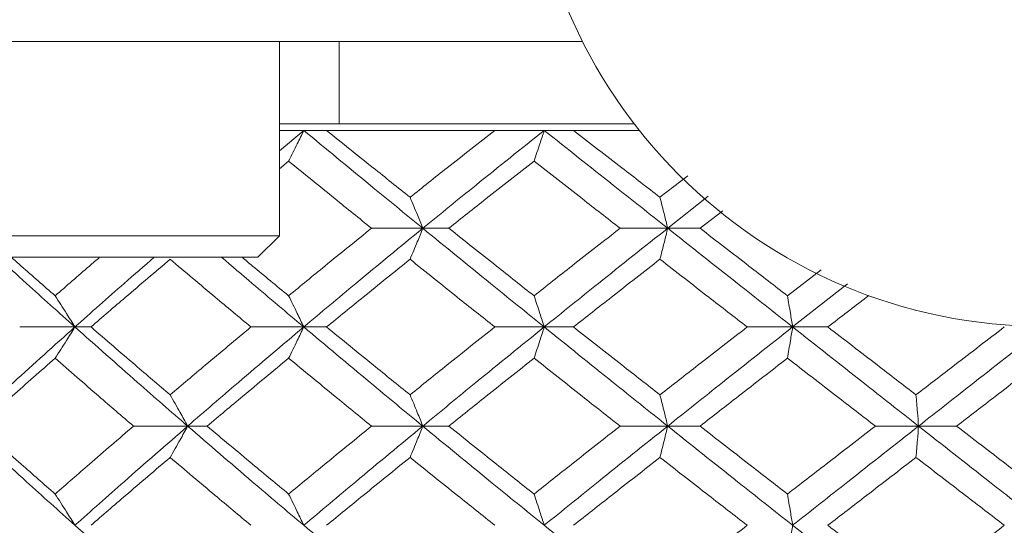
# Model space of a CAD drawing. Header units: inches. Extents: x 0.8 to 21, y 1.2 to 16.5.
# Tile 12 of 88: x 8.827 to 9.186, y 3.755 to 3.939. Entities that reach past the tile are written whole.
import ezdxf

# ---------------------------------------------------------------- set-up
doc = ezdxf.new("R2010")
doc.units = ezdxf.units.IN
doc.header["$MEASUREMENT"] = 0

msp = doc.modelspace()

# ---------------------------------------------------------------- linework, layer by layer
at = {"color": 7, "linetype": 'Continuous', "lineweight": 15}
for p, q in [((9.03239, 3.93113), (8.82347, 3.93113)), ((8.92171, 3.86026), (8.92171, 3.93113)), ((8.94347, 3.93113), (8.94347, 3.90112)), ((9.05121, 3.90112), (8.92171, 3.90112)), ((8.9306, 3.89871), (8.92171, 3.89128)), ((8.9306, 3.89871), (8.92171, 3.89871)), ((8.93894, 3.89871), (8.9306, 3.89871)), ((9.0003, 3.89871), (8.93894, 3.89871)), ((9.01838, 3.89871), (9.0003, 3.89871)), ((9.02907, 3.89871), (9.01838, 3.89871)), ((9.05309, 3.89871), (9.02907, 3.89871)), ((8.92507, 3.88749), (8.92171, 3.88473)), ((9.07077, 3.8821), (9.06063, 3.87428)), ((9.07826, 3.87465), (9.06344, 3.86298)), ((9.08356, 3.86938), (9.07525, 3.86298)), ((8.92171, 3.86026), (8.7721, 3.86026)), ((8.91384, 3.85238), (8.92171, 3.86026)), ((8.97404, 3.86298), (8.95533, 3.86298)), ((8.97404, 3.86298), (8.98358, 3.86298)), ((9.06344, 3.86298), (9.04607, 3.86298)), ((9.06344, 3.86298), (9.07525, 3.86298)), ((8.91384, 3.85238), (8.77998, 3.85238)), ((9.11945, 3.84778), (9.10717, 3.83833)), ((9.12902, 3.84265), (9.10905, 3.82694)), ((8.84708, 3.82694), (8.82691, 3.82694)), ((8.84708, 3.82694), (8.85294, 3.82694)), ((8.9306, 3.82694), (8.91132, 3.82694)), ((8.9306, 3.82694), (8.93894, 3.82694)), ((9.01838, 3.82694), (9.0003, 3.82694)), ((9.01838, 3.82694), (9.02907, 3.82694)), ((9.10905, 3.82694), (9.09245, 3.82694)), ((9.10905, 3.82694), (9.12192, 3.82694)), ((8.88822, 3.79074), (8.86846, 3.79074)), ((8.88822, 3.79074), (8.89534, 3.79074)), ((8.97404, 3.79074), (8.95533, 3.79074)), ((8.97404, 3.79074), (8.98358, 3.79074)), ((9.06344, 3.79074), (9.04607, 3.79074)), ((9.06344, 3.79074), (9.07525, 3.79074)), ((9.15502, 3.79074), (9.13926, 3.79074)), ((9.15502, 3.79074), (9.16891, 3.79074))]:
    msp.add_line(p, q, dxfattribs=at)
msp.add_circle((9.20117, 4.01612), 0.18898, dxfattribs=at)
for points, knots in [([(8.92507, 3.88749), (8.92561, 3.88855), (8.92667, 3.89065), (8.92851, 3.89438), (8.92981, 3.89709), (8.9306, 3.89871)], [0, 0, 0, 0, 0.2858, 0.571601, 1, 1, 1, 1]), ([(8.9306, 3.89871), (8.93864, 3.89207), (8.95302, 3.88019), (8.96761, 3.86825), (8.97404, 3.86298)], [0, 0, 0, 0, 0.558883, 1, 1, 1, 1]), ([(8.93894, 3.89871), (8.94459, 3.89417), (8.9547, 3.88604), (8.96491, 3.87788), (8.96941, 3.87428)], [0, 0, 0, 0, 0.559197, 1, 1, 1, 1]), ([(9.0003, 3.89871), (8.99451, 3.89417), (8.98415, 3.88604), (8.97392, 3.87788), (8.96941, 3.87428)], [0, 0, 0, 0, 0.559197, 1, 1, 1, 1]), ([(9.01838, 3.89871), (9.01005, 3.89207), (8.99516, 3.88019), (8.9805, 3.86825), (8.97404, 3.86298)], [0, 0, 0, 0, 0.558883, 1, 1, 1, 1]), ([(9.01465, 3.88749), (9.01501, 3.88855), (9.01573, 3.89065), (9.01697, 3.89438), (9.01785, 3.89709), (9.01838, 3.89871)], [0, 0, 0, 0, 0.2858, 0.571601, 1, 1, 1, 1]), ([(9.01838, 3.89871), (9.02675, 3.89207), (9.04171, 3.88019), (9.05679, 3.86825), (9.06344, 3.86298)], [0, 0, 0, 0, 0.558883, 1, 1, 1, 1]), ([(9.02907, 3.89871), (9.03494, 3.89417), (9.04544, 3.88604), (9.05598, 3.87788), (9.06063, 3.87428)], [0, 0, 0, 0, 0.559197, 1, 1, 1, 1]), ([(8.92507, 3.88749), (8.93069, 3.88293), (8.94072, 3.87477), (8.95086, 3.86659), (8.95533, 3.86298)], [0, 0, 0, 0, 0.559287, 1, 1, 1, 1]), ([(9.01465, 3.88749), (9.00883, 3.88293), (8.99842, 3.87477), (8.98812, 3.86659), (8.98358, 3.86298)], [0, 0, 0, 0, 0.559287, 1, 1, 1, 1]), ([(9.01465, 3.88749), (9.02049, 3.88293), (9.03094, 3.87477), (9.04144, 3.86659), (9.04607, 3.86298)], [0, 0, 0, 0, 0.559287, 1, 1, 1, 1]), ([(8.96941, 3.87428), (8.96985, 3.87323), (8.97074, 3.87111), (8.97229, 3.86736), (8.97338, 3.86462), (8.97404, 3.86298)], [0, 0, 0, 0, 0.285062, 0.570124, 1, 1, 1, 1]), ([(9.06063, 3.87428), (9.0609, 3.87323), (9.06144, 3.87111), (9.06238, 3.86736), (9.06304, 3.86462), (9.06344, 3.86298)], [0, 0, 0, 0, 0.285062, 0.570124, 1, 1, 1, 1]), ([(8.95533, 3.86298), (8.94965, 3.85839), (8.9395, 3.85018), (8.92949, 3.84195), (8.92507, 3.83833)], [0, 0, 0, 0, 0.559485, 1, 1, 1, 1]), ([(8.97404, 3.86298), (8.96587, 3.85627), (8.95126, 3.84428), (8.93692, 3.83224), (8.9306, 3.82694)], [0, 0, 0, 0, 0.55931, 1, 1, 1, 1]), ([(8.96941, 3.85165), (8.96985, 3.85271), (8.97074, 3.85483), (8.97228, 3.85859), (8.97338, 3.86133), (8.97404, 3.86298)], [0, 0, 0, 0, 0.284788, 0.569576, 1, 1, 1, 1]), ([(8.97404, 3.86298), (8.98226, 3.85627), (8.99696, 3.84428), (9.01183, 3.83224), (9.01838, 3.82694)], [0, 0, 0, 0, 0.5593096, 1, 1, 1, 1]), ([(8.98358, 3.86298), (8.98935, 3.85839), (8.99967, 3.85018), (9.01007, 3.84195), (9.01465, 3.83833)], [0, 0, 0, 0, 0.559485, 1, 1, 1, 1]), ([(9.04607, 3.86298), (9.04019, 3.85839), (9.02967, 3.85018), (9.01924, 3.84195), (9.01465, 3.83833)], [0, 0, 0, 0, 0.559485, 1, 1, 1, 1]), ([(9.06344, 3.86298), (9.05499, 3.85627), (9.03988, 3.84428), (9.02496, 3.83224), (9.01838, 3.82694)], [0, 0, 0, 0, 0.55931, 1, 1, 1, 1]), ([(9.06063, 3.85165), (9.0609, 3.85271), (9.06144, 3.85483), (9.06238, 3.85859), (9.06304, 3.86133), (9.06344, 3.86298)], [0, 0, 0, 0, 0.2847881, 0.5695763, 1, 1, 1, 1]), ([(9.06344, 3.86298), (9.07192, 3.85627), (9.08708, 3.84428), (9.10233, 3.83224), (9.10905, 3.82694)], [0, 0, 0, 0, 0.55931, 1, 1, 1, 1]), ([(9.07525, 3.86298), (9.08119, 3.85839), (9.09181, 3.85018), (9.10247, 3.84195), (9.10717, 3.83833)], [0, 0, 0, 0, 0.559485, 1, 1, 1, 1]), ([(8.81894, 3.85238), (8.82241, 3.8492), (8.83166, 3.84074), (8.84115, 3.83225), (8.84708, 3.82694)], [0, 0, 0, 0, 0.375567, 1, 1, 1, 1]), ([(8.82387, 3.85238), (8.82507, 3.85132), (8.83034, 3.84664), (8.83571, 3.84195), (8.83985, 3.83833)], [0, 0, 0, 0, 0.22712, 1, 1, 1, 1]), ([(8.85609, 3.85238), (8.85485, 3.85132), (8.84938, 3.84664), (8.844, 3.84195), (8.83985, 3.83833)], [0, 0, 0, 0, 0.22712, 1, 1, 1, 1]), ([(8.87602, 3.85238), (8.87235, 3.8492), (8.86256, 3.84074), (8.85303, 3.83225), (8.84708, 3.82694)], [0, 0, 0, 0, 0.375567, 1, 1, 1, 1]), ([(8.88183, 3.85165), (8.8764, 3.84704), (8.86669, 3.83882), (8.85714, 3.83057), (8.85294, 3.82694)], [0, 0, 0, 0, 0.559577, 1, 1, 1, 1]), ([(8.88183, 3.85165), (8.8873, 3.84704), (8.89706, 3.83882), (8.90696, 3.83057), (8.91132, 3.82694)], [0, 0, 0, 0, 0.559577, 1, 1, 1, 1]), ([(8.90062, 3.85238), (8.90434, 3.8492), (8.91423, 3.84074), (8.9243, 3.83225), (8.9306, 3.82694)], [0, 0, 0, 0, 0.375567, 1, 1, 1, 1]), ([(8.90808, 3.85238), (8.90936, 3.85132), (8.91498, 3.84664), (8.92067, 3.84195), (8.92507, 3.83833)], [0, 0, 0, 0, 0.22712, 1, 1, 1, 1]), ([(8.96941, 3.85165), (8.96369, 3.84704), (8.95347, 3.83882), (8.94338, 3.83057), (8.93894, 3.82694)], [0, 0, 0, 0, 0.559577, 1, 1, 1, 1]), ([(8.96941, 3.85165), (8.97514, 3.84704), (8.9854, 3.83882), (8.99575, 3.83057), (9.0003, 3.82694)], [0, 0, 0, 0, 0.559577, 1, 1, 1, 1]), ([(9.06063, 3.85165), (9.05472, 3.84704), (9.04416, 3.83882), (9.03369, 3.83057), (9.02907, 3.82694)], [0, 0, 0, 0, 0.559577, 1, 1, 1, 1]), ([(9.06063, 3.85165), (9.06656, 3.84704), (9.07714, 3.83882), (9.08777, 3.83057), (9.09245, 3.82694)], [0, 0, 0, 0, 0.559577, 1, 1, 1, 1]), ([(8.83985, 3.83833), (8.84054, 3.83726), (8.84193, 3.83514), (8.84434, 3.83136), (8.84605, 3.8286), (8.84708, 3.82694)], [0, 0, 0, 0, 0.28433, 0.56866, 1, 1, 1, 1]), ([(8.92507, 3.83833), (8.9256, 3.83726), (8.92666, 3.83514), (8.9285, 3.83136), (8.92981, 3.8286), (8.9306, 3.82694)], [0, 0, 0, 0, 0.28433, 0.56866, 1, 1, 1, 1]), ([(9.01465, 3.83833), (9.01501, 3.83726), (9.01572, 3.83514), (9.01697, 3.83136), (9.01785, 3.8286), (9.01838, 3.82694)], [0, 0, 0, 0, 0.28433, 0.56866, 1, 1, 1, 1]), ([(9.10717, 3.83833), (9.10735, 3.83726), (9.10771, 3.83514), (9.10834, 3.83136), (9.10878, 3.8286), (9.10905, 3.82694)], [0, 0, 0, 0, 0.28433, 0.56866, 1, 1, 1, 1]), ([(9.13687, 3.83845), (9.1366, 3.83824), (9.13161, 3.83441), (9.12663, 3.83057), (9.12192, 3.82694)], [0, 0, 0, 0, 0.0538657, 1, 1, 1, 1]), ([(8.84708, 3.82694), (8.83956, 3.82019), (8.82613, 3.80813), (8.81308, 3.79606), (8.80734, 3.79074)], [0, 0, 0, 0, 0.559738, 1, 1, 1, 1]), ([(8.83985, 3.81554), (8.84054, 3.81661), (8.84192, 3.81873), (8.84434, 3.82252), (8.84605, 3.82528), (8.84708, 3.82694)], [0, 0, 0, 0, 0.2841848, 0.5683696, 1, 1, 1, 1]), ([(8.84708, 3.82694), (8.85467, 3.82019), (8.86823, 3.80813), (8.88211, 3.79606), (8.88822, 3.79074)], [0, 0, 0, 0, 0.559738, 1, 1, 1, 1]), ([(8.85294, 3.82694), (8.85829, 3.82232), (8.86785, 3.81406), (8.87756, 3.8058), (8.88183, 3.80216)], [0, 0, 0, 0, 0.559775, 1, 1, 1, 1]), ([(8.91132, 3.82694), (8.90578, 3.82232), (8.89588, 3.81406), (8.88613, 3.8058), (8.88183, 3.80216)], [0, 0, 0, 0, 0.559775, 1, 1, 1, 1]), ([(8.9306, 3.82694), (8.92261, 3.82019), (8.90834, 3.80813), (8.89437, 3.79606), (8.88822, 3.79074)], [0, 0, 0, 0, 0.559738, 1, 1, 1, 1]), ([(8.92507, 3.81554), (8.9256, 3.81661), (8.92666, 3.81873), (8.9285, 3.82252), (8.92981, 3.82528), (8.9306, 3.82694)], [0, 0, 0, 0, 0.284185, 0.56837, 1, 1, 1, 1]), ([(8.9306, 3.82694), (8.93864, 3.82019), (8.95301, 3.80813), (8.96761, 3.79606), (8.97404, 3.79074)], [0, 0, 0, 0, 0.559738, 1, 1, 1, 1]), ([(8.93894, 3.82694), (8.94459, 3.82232), (8.9547, 3.81406), (8.96491, 3.8058), (8.96941, 3.80216)], [0, 0, 0, 0, 0.559775, 1, 1, 1, 1]), ([(9.0003, 3.82694), (8.99451, 3.82232), (8.98416, 3.81406), (8.97391, 3.8058), (8.96941, 3.80216)], [0, 0, 0, 0, 0.559775, 1, 1, 1, 1]), ([(9.01838, 3.82694), (9.01005, 3.82019), (8.99517, 3.80813), (8.9805, 3.79606), (8.97404, 3.79074)], [0, 0, 0, 0, 0.559738, 1, 1, 1, 1]), ([(9.01465, 3.81554), (9.01501, 3.81661), (9.01572, 3.81873), (9.01697, 3.82252), (9.01785, 3.82528), (9.01838, 3.82694)], [0, 0, 0, 0, 0.284185, 0.56837, 1, 1, 1, 1]), ([(9.01838, 3.82694), (9.02675, 3.82019), (9.0417, 3.80813), (9.0568, 3.79606), (9.06344, 3.79074)], [0, 0, 0, 0, 0.559738, 1, 1, 1, 1]), ([(9.02907, 3.82694), (9.03494, 3.82232), (9.04543, 3.81406), (9.05599, 3.8058), (9.06063, 3.80216)], [0, 0, 0, 0, 0.559775, 1, 1, 1, 1]), ([(9.09245, 3.82694), (9.0865, 3.82232), (9.07586, 3.81406), (9.06529, 3.8058), (9.06063, 3.80216)], [0, 0, 0, 0, 0.559775, 1, 1, 1, 1]), ([(9.10905, 3.82694), (9.10051, 3.82019), (9.08524, 3.80813), (9.07011, 3.79606), (9.06344, 3.79074)], [0, 0, 0, 0, 0.559738, 1, 1, 1, 1]), ([(9.10717, 3.81554), (9.10735, 3.81661), (9.10771, 3.81873), (9.10834, 3.82252), (9.10878, 3.82528), (9.10905, 3.82694)], [0, 0, 0, 0, 0.284185, 0.56837, 1, 1, 1, 1]), ([(9.10905, 3.82694), (9.11761, 3.82019), (9.13291, 3.80813), (9.14826, 3.79606), (9.15502, 3.79074)], [0, 0, 0, 0, 0.559738, 1, 1, 1, 1]), ([(9.12192, 3.82694), (9.12792, 3.82232), (9.13862, 3.81406), (9.14935, 3.8058), (9.15408, 3.80216)], [0, 0, 0, 0, 0.559775, 1, 1, 1, 1]), ([(9.18632, 3.82694), (9.18029, 3.82232), (9.16954, 3.81406), (9.1588, 3.8058), (9.15408, 3.80216)], [0, 0, 0, 0, 0.559775, 1, 1, 1, 1]), ([(9.20117, 3.82694), (9.19255, 3.82019), (9.17715, 3.80813), (9.16178, 3.79606), (9.15502, 3.79074)], [0, 0, 0, 0, 0.559738, 1, 1, 1, 1]), ([(8.83985, 3.81554), (8.83459, 3.81092), (8.8252, 3.80265), (8.81598, 3.79438), (8.81192, 3.79074)], [0, 0, 0, 0, 0.559867, 1, 1, 1, 1]), ([(8.83985, 3.81554), (8.84515, 3.81092), (8.85461, 3.80265), (8.86422, 3.79438), (8.86846, 3.79074)], [0, 0, 0, 0, 0.559867, 1, 1, 1, 1]), ([(8.92507, 3.81554), (8.91949, 3.81092), (8.90951, 3.80265), (8.89967, 3.79438), (8.89534, 3.79074)], [0, 0, 0, 0, 0.559867, 1, 1, 1, 1]), ([(8.92507, 3.81554), (8.93069, 3.81092), (8.94072, 3.80265), (8.95086, 3.79438), (8.95533, 3.79074)], [0, 0, 0, 0, 0.559867, 1, 1, 1, 1]), ([(9.01465, 3.81554), (9.00883, 3.81092), (8.99842, 3.80265), (8.98811, 3.79438), (8.98358, 3.79074)], [0, 0, 0, 0, 0.559867, 1, 1, 1, 1]), ([(9.01465, 3.81554), (9.02049, 3.81092), (9.03093, 3.80265), (9.04144, 3.79438), (9.04607, 3.79074)], [0, 0, 0, 0, 0.559867, 1, 1, 1, 1]), ([(9.10717, 3.81554), (9.1012, 3.81092), (9.09053, 3.80265), (9.07992, 3.79438), (9.07525, 3.79074)], [0, 0, 0, 0, 0.559867, 1, 1, 1, 1]), ([(9.10717, 3.81554), (9.11315, 3.81092), (9.12383, 3.80265), (9.13455, 3.79438), (9.13926, 3.79074)], [0, 0, 0, 0, 0.559867, 1, 1, 1, 1]), ([(9.20117, 3.81554), (9.19514, 3.81092), (9.18439, 3.80265), (9.17364, 3.79438), (9.16891, 3.79074)], [0, 0, 0, 0, 0.559867, 1, 1, 1, 1]), ([(8.88183, 3.80216), (8.88244, 3.8011), (8.88366, 3.79897), (8.8858, 3.79518), (8.88731, 3.79241), (8.88822, 3.79074)], [0, 0, 0, 0, 0.284008, 0.568017, 1, 1, 1, 1]), ([(8.96941, 3.80216), (8.96985, 3.8011), (8.97073, 3.79897), (8.97228, 3.79518), (8.97338, 3.79241), (8.97404, 3.79074)], [0, 0, 0, 0, 0.2840084, 0.5680169, 1, 1, 1, 1]), ([(9.06063, 3.80216), (9.0609, 3.8011), (9.06144, 3.79897), (9.06238, 3.79518), (9.06304, 3.79241), (9.06344, 3.79074)], [0, 0, 0, 0, 0.284008, 0.568017, 1, 1, 1, 1]), ([(9.15408, 3.80216), (9.15417, 3.8011), (9.15435, 3.79897), (9.15466, 3.79518), (9.15488, 3.79241), (9.15502, 3.79074)], [0, 0, 0, 0, 0.2840084, 0.5680169, 1, 1, 1, 1]), ([(8.80734, 3.79074), (8.81466, 3.78398), (8.82772, 3.7719), (8.84117, 3.75984), (8.84708, 3.75453)], [0, 0, 0, 0, 0.560166, 1, 1, 1, 1]), ([(8.81192, 3.79074), (8.81709, 3.78611), (8.82631, 3.77784), (8.83572, 3.76957), (8.83985, 3.76594)], [0, 0, 0, 0, 0.560066, 1, 1, 1, 1]), ([(8.86846, 3.79074), (8.86307, 3.78611), (8.85346, 3.77784), (8.84401, 3.76957), (8.83985, 3.76594)], [0, 0, 0, 0, 0.560066, 1, 1, 1, 1]), ([(8.88822, 3.79074), (8.88045, 3.78398), (8.86658, 3.7719), (8.85304, 3.75984), (8.84708, 3.75453)], [0, 0, 0, 0, 0.560166, 1, 1, 1, 1]), ([(8.88183, 3.77932), (8.88244, 3.78039), (8.88366, 3.78252), (8.8858, 3.78631), (8.88731, 3.78908), (8.88822, 3.79074)], [0, 0, 0, 0, 0.2839923, 0.5679846, 1, 1, 1, 1]), ([(8.88822, 3.79074), (8.89605, 3.78398), (8.91004, 3.7719), (8.92432, 3.75984), (8.9306, 3.75453)], [0, 0, 0, 0, 0.560166, 1, 1, 1, 1]), ([(8.89534, 3.79074), (8.90085, 3.78611), (8.9107, 3.77784), (8.92068, 3.76957), (8.92507, 3.76594)], [0, 0, 0, 0, 0.560066, 1, 1, 1, 1]), ([(8.95533, 3.79074), (8.94965, 3.78611), (8.9395, 3.77784), (8.92948, 3.76957), (8.92507, 3.76594)], [0, 0, 0, 0, 0.560066, 1, 1, 1, 1]), ([(8.97404, 3.79074), (8.96586, 3.78398), (8.95127, 3.7719), (8.93691, 3.75984), (8.9306, 3.75453)], [0, 0, 0, 0, 0.560166, 1, 1, 1, 1]), ([(8.96941, 3.77932), (8.96985, 3.78039), (8.97073, 3.78252), (8.97228, 3.78631), (8.97338, 3.78908), (8.97404, 3.79074)], [0, 0, 0, 0, 0.283992, 0.567985, 1, 1, 1, 1]), ([(8.97404, 3.79074), (8.98226, 3.78398), (8.99694, 3.7719), (9.01183, 3.75984), (9.01838, 3.75453)], [0, 0, 0, 0, 0.560166, 1, 1, 1, 1]), ([(8.98358, 3.79074), (8.98935, 3.78611), (8.99966, 3.77784), (9.01007, 3.76957), (9.01465, 3.76594)], [0, 0, 0, 0, 0.560066, 1, 1, 1, 1]), ([(9.04607, 3.79074), (9.04018, 3.78611), (9.02967, 3.77784), (9.01924, 3.76957), (9.01465, 3.76594)], [0, 0, 0, 0, 0.560066, 1, 1, 1, 1]), ([(9.06344, 3.79074), (9.05499, 3.78398), (9.03989, 3.7719), (9.02495, 3.75984), (9.01838, 3.75453)], [0, 0, 0, 0, 0.560166, 1, 1, 1, 1]), ([(9.06063, 3.77932), (9.0609, 3.78039), (9.06144, 3.78252), (9.06238, 3.78631), (9.06304, 3.78908), (9.06344, 3.79074)], [0, 0, 0, 0, 0.283992, 0.567985, 1, 1, 1, 1]), ([(9.06344, 3.79074), (9.07193, 3.78398), (9.08707, 3.7719), (9.10233, 3.75984), (9.10905, 3.75453)], [0, 0, 0, 0, 0.560166, 1, 1, 1, 1]), ([(9.07525, 3.79074), (9.08119, 3.78611), (9.09181, 3.77784), (9.10248, 3.76957), (9.10717, 3.76594)], [0, 0, 0, 0, 0.560066, 1, 1, 1, 1]), ([(9.13926, 3.79074), (9.13326, 3.78611), (9.12255, 3.77784), (9.11187, 3.76957), (9.10717, 3.76594)], [0, 0, 0, 0, 0.560066, 1, 1, 1, 1]), ([(9.15502, 3.79074), (9.14642, 3.78398), (9.13106, 3.7719), (9.11577, 3.75984), (9.10905, 3.75453)], [0, 0, 0, 0, 0.560166, 1, 1, 1, 1]), ([(9.15408, 3.77932), (9.15417, 3.78039), (9.15435, 3.78252), (9.15466, 3.78631), (9.15488, 3.78908), (9.15502, 3.79074)], [0, 0, 0, 0, 0.283992, 0.567985, 1, 1, 1, 1]), ([(9.15502, 3.79074), (9.16363, 3.78398), (9.179, 3.7719), (9.1944, 3.75984), (9.20117, 3.75453)], [0, 0, 0, 0, 0.560166, 1, 1, 1, 1]), ([(9.16891, 3.79074), (9.17493, 3.78611), (9.18568, 3.77784), (9.19644, 3.76957), (9.20117, 3.76594)], [0, 0, 0, 0, 0.560066, 1, 1, 1, 1]), ([(8.88183, 3.77932), (8.8764, 3.77469), (8.86669, 3.76642), (8.85714, 3.75816), (8.85294, 3.75453)], [0, 0, 0, 0, 0.560157, 1, 1, 1, 1]), ([(8.88183, 3.77932), (8.8873, 3.77469), (8.89706, 3.76642), (8.90696, 3.75816), (8.91132, 3.75453)], [0, 0, 0, 0, 0.560157, 1, 1, 1, 1]), ([(8.96941, 3.77932), (8.96369, 3.77469), (8.95348, 3.76642), (8.94338, 3.75816), (8.93894, 3.75453)], [0, 0, 0, 0, 0.560157, 1, 1, 1, 1]), ([(8.96941, 3.77932), (8.97515, 3.77469), (8.9854, 3.76642), (8.99575, 3.75816), (9.0003, 3.75453)], [0, 0, 0, 0, 0.560157, 1, 1, 1, 1]), ([(9.06063, 3.77932), (9.05472, 3.77469), (9.04417, 3.76642), (9.03369, 3.75816), (9.02907, 3.75453)], [0, 0, 0, 0, 0.560157, 1, 1, 1, 1]), ([(9.06063, 3.77932), (9.06656, 3.77469), (9.07713, 3.76642), (9.08777, 3.75816), (9.09245, 3.75453)], [0, 0, 0, 0, 0.560157, 1, 1, 1, 1]), ([(9.15408, 3.77932), (9.14807, 3.77469), (9.13734, 3.76642), (9.12663, 3.75816), (9.12192, 3.75453)], [0, 0, 0, 0, 0.560157, 1, 1, 1, 1]), ([(9.15408, 3.77932), (9.16009, 3.77469), (9.17083, 3.76642), (9.18158, 3.75816), (9.18632, 3.75453)], [0, 0, 0, 0, 0.560157, 1, 1, 1, 1]), ([(8.83985, 3.76594), (8.84054, 3.76487), (8.84192, 3.76275), (8.84434, 3.75895), (8.84605, 3.75619), (8.84708, 3.75453)], [0, 0, 0, 0, 0.2840981, 0.5681962, 1, 1, 1, 1]), ([(8.92507, 3.76594), (8.9256, 3.76487), (8.92666, 3.76275), (8.9285, 3.75895), (8.92981, 3.75619), (8.9306, 3.75453)], [0, 0, 0, 0, 0.284098, 0.568196, 1, 1, 1, 1]), ([(9.01465, 3.76594), (9.01501, 3.76487), (9.01572, 3.76275), (9.01697, 3.75895), (9.01785, 3.75619), (9.01838, 3.75453)], [0, 0, 0, 0, 0.284098, 0.568196, 1, 1, 1, 1]), ([(9.10717, 3.76594), (9.10735, 3.76487), (9.10771, 3.76275), (9.10833, 3.75895), (9.10878, 3.75619), (9.10905, 3.75453)], [0, 0, 0, 0, 0.284098, 0.568196, 1, 1, 1, 1]), ([(8.84708, 3.75453), (8.85467, 3.74777), (8.86822, 3.73573), (8.88211, 3.72372), (8.88822, 3.71844)], [0, 0, 0, 0, 0.5605943, 1, 1, 1, 1]), ([(8.9306, 3.75453), (8.93864, 3.74777), (8.953, 3.73573), (8.96762, 3.72372), (8.97404, 3.71844)], [0, 0, 0, 0, 0.560594, 1, 1, 1, 1]), ([(9.01838, 3.75453), (9.02675, 3.74777), (9.04169, 3.73573), (9.0568, 3.72372), (9.06344, 3.71844)], [0, 0, 0, 0, 0.560594, 1, 1, 1, 1]), ([(9.09245, 3.75453), (9.08649, 3.7499), (9.07587, 3.74165), (9.06528, 3.73341), (9.06063, 3.72979)], [0, 0, 0, 0, 0.560356, 1, 1, 1, 1]), ([(9.10717, 3.74313), (9.10735, 3.74419), (9.10771, 3.74632), (9.10834, 3.75011), (9.10878, 3.75286), (9.10905, 3.75453)], [0, 0, 0, 0, 0.284211, 0.568422, 1, 1, 1, 1]), ([(9.10905, 3.75453), (9.11761, 3.74777), (9.13289, 3.73573), (9.14826, 3.72372), (9.15502, 3.71844)], [0, 0, 0, 0, 0.560594, 1, 1, 1, 1]), ([(9.12192, 3.75453), (9.12792, 3.7499), (9.13862, 3.74165), (9.14935, 3.73341), (9.15408, 3.72979)], [0, 0, 0, 0, 0.560356, 1, 1, 1, 1]), ([(9.18632, 3.75453), (9.18029, 3.7499), (9.16954, 3.74165), (9.1588, 3.73341), (9.15408, 3.72979)], [0, 0, 0, 0, 0.560356, 1, 1, 1, 1])]:
    msp.add_open_spline(points, degree=3, knots=knots, dxfattribs=at)

doc.saveas('drawing.dxf')
